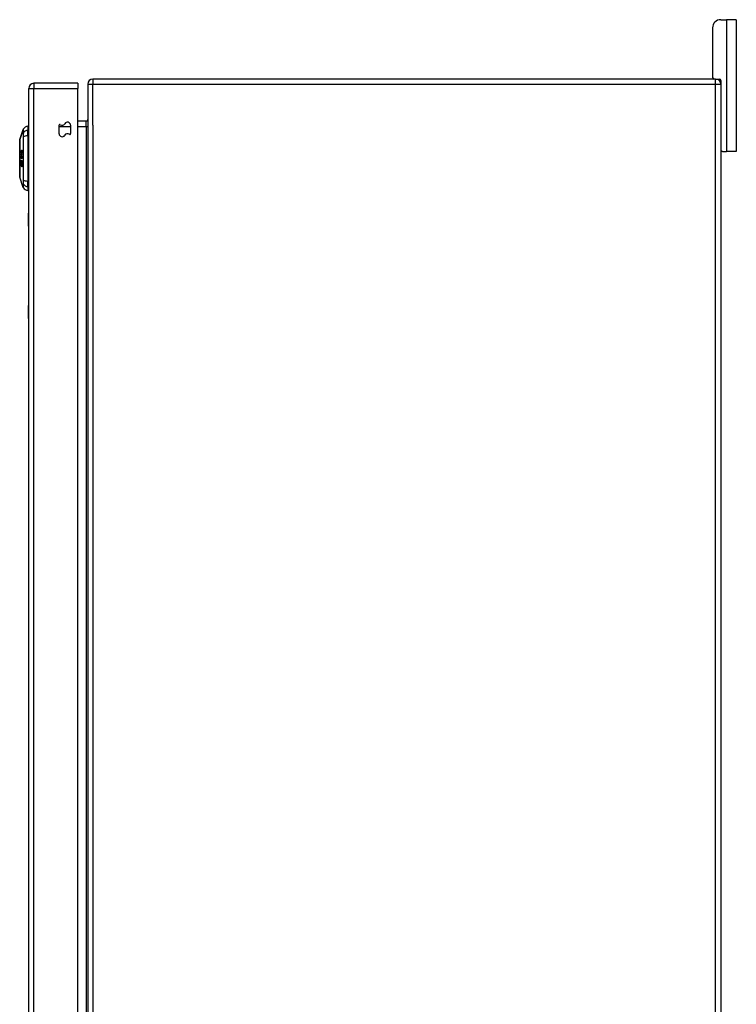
# Model space of a CAD drawing. Header units: inches. Extents: x 18 to 388, y 34 to 188.
# Tile 88 of 159: x 221 to 234, y 113 to 132. Entities that reach past the tile are written whole.
import ezdxf

# ---------------------------------------------------------------- set-up
doc = ezdxf.new("R2010")
doc.units = ezdxf.units.IN
doc.header["$MEASUREMENT"] = 0
doc.layers.add('Visible Edges(ANSI)', color=7, linetype='Continuous', lineweight=25)
doc.layers.add('Visible Tangent Edges(ANSI)', color=7, linetype='Continuous', lineweight=25)

msp = doc.modelspace()

# ---------------------------------------------------------------- linework, layer by layer
at = {"layer": 'Visible Edges(ANSI)'}
for p, q in [((234.179, 132.052), (234.285, 132.052)), ((234.473, 132.052), (234.285, 132.052)), ((234.473, 132.052), (234.473, 129.552)), ((234.023, 131.896), (234.023, 130.958)), ((221.995, 130.846), (221.16, 130.846)), ((221.995, 130.846), (221.995, 130.747)), ((222.18, 130.828), (222.18, 94.026)), ((234.081, 130.927), (222.279, 130.927)), ((234.081, 130.927), (234.149, 130.927)), ((234.18, 130.896), (234.18, 130.828)), ((234.18, 130.828), (234.18, 94.026)), ((221.061, 94.027), (221.061, 130.747)), ((221.995, 94.144), (221.995, 130.747)), ((222.149, 130.128), (221.995, 130.128)), ((220.89, 129.779), (220.958, 129.973)), ((221.045, 130.032), (221.045, 129.96)), ((221.045, 129.851), (221.045, 129.96)), ((221.636, 129.891), (221.636, 130.05)), ((221.854, 130.051), (221.854, 129.892)), ((221.045, 129.851), (221.045, 128.993)), ((220.92, 129.532), (220.932, 129.532)), ((220.925, 129.534), (220.933, 129.534)), ((220.928, 129.538), (220.935, 129.538)), ((220.931, 129.569), (220.937, 129.569)), ((234.211, 129.552), (234.18, 129.552)), ((234.211, 129.552), (234.285, 129.552)), ((234.473, 129.552), (234.285, 129.552)), ((220.913, 129.501), (220.933, 129.501)), ((220.913, 129.495), (220.92, 129.495)), ((220.923, 129.478), (220.92, 129.477)), ((220.921, 129.454), (220.926, 129.454)), ((220.921, 129.378), (220.922, 129.378)), ((220.921, 129.343), (220.926, 129.343)), ((220.928, 129.437), (220.925, 129.438)), ((220.925, 129.438), (220.928, 129.438)), ((220.926, 129.454), (220.929, 129.454)), ((220.931, 129.335), (220.938, 129.335)), ((220.931, 129.326), (220.933, 129.326)), ((220.933, 129.459), (220.939, 129.459)), ((220.933, 129.429), (220.939, 129.429)), ((220.933, 129.375), (220.938, 129.375)), ((220.919, 129.316), (220.92, 129.316)), ((220.919, 129.282), (220.925, 129.282)), ((220.929, 129.262), (220.933, 129.262)), ((220.93, 129.271), (220.936, 129.271)), ((220.931, 129.31), (220.936, 129.31)), ((220.958, 128.872), (220.89, 129.065)), ((221.045, 128.885), (221.045, 128.993)), ((221.045, 128.885), (221.045, 128.812)), ((221.055, 128.137), (221.055, 128.387)), ((221.061, 128.387), (221.055, 128.387)), ((221.055, 128.137), (221.055, 126.637)), ((221.055, 126.387), (221.055, 126.637)), ((221.055, 126.387), (221.061, 126.387))]:
    msp.add_line(p, q, dxfattribs=at)
at = {"layer": 'Visible Edges(ANSI)', "flags": 128}
for points in [[(220.89, 129.777), (220.89, 129.777), (220.89, 129.776), (220.89, 129.774), (220.89, 129.771), (220.89, 129.767), (220.89, 129.762), (220.89, 129.757), (220.89, 129.75), (220.89, 129.743), (220.89, 129.735), (220.89, 129.727), (220.89, 129.718), (220.89, 129.707), (220.89, 129.697), (220.89, 129.685), (220.89, 129.673), (220.89, 129.661), (220.89, 129.648), (220.89, 129.634), (220.89, 129.62), (220.89, 129.605), (220.89, 129.59), (220.89, 129.574), (220.89, 129.558), (220.89, 129.542), (220.89, 129.525), (220.89, 129.508), (220.89, 129.491), (220.89, 129.474), (220.89, 129.457), (220.89, 129.439), (220.89, 129.422), (220.89, 129.404), (220.89, 129.387), (220.89, 129.37), (220.89, 129.353), (220.89, 129.336), (220.89, 129.319), (220.89, 129.302), (220.89, 129.286), (220.89, 129.27), (220.89, 129.254), (220.89, 129.239), (220.89, 129.224), (220.89, 129.21), (220.89, 129.196), (220.89, 129.183), (220.89, 129.171), (220.89, 129.159), (220.89, 129.147), (220.89, 129.137), (220.89, 129.127), (220.89, 129.117), (220.89, 129.109), (220.89, 129.101), (220.89, 129.094), (220.89, 129.088), (220.89, 129.082), (220.89, 129.078), (220.89, 129.074), (220.89, 129.071), (220.89, 129.069), (220.89, 129.067), (220.89, 129.067)], [(220.913, 129.541), (220.913, 129.542), (220.913, 129.544), (220.913, 129.545), (220.913, 129.546), (220.913, 129.548), (220.913, 129.549), (220.913, 129.55), (220.913, 129.552), (220.913, 129.553), (220.913, 129.554), (220.914, 129.555), (220.914, 129.556), (220.914, 129.558), (220.914, 129.559), (220.915, 129.56), (220.915, 129.561), (220.915, 129.562), (220.916, 129.563), (220.916, 129.563), (220.917, 129.564), (220.917, 129.565), (220.917, 129.565), (220.918, 129.566), (220.918, 129.567)], [(220.916, 129.525), (220.916, 129.525), (220.915, 129.526), (220.915, 129.526), (220.915, 129.527), (220.915, 129.527), (220.915, 129.528), (220.914, 129.528), (220.914, 129.529), (220.914, 129.529), (220.914, 129.53), (220.914, 129.531), (220.913, 129.531), (220.913, 129.532), (220.913, 129.533), (220.913, 129.533), (220.913, 129.534), (220.913, 129.535), (220.913, 129.536), (220.913, 129.537), (220.913, 129.537), (220.913, 129.538), (220.913, 129.539), (220.913, 129.54), (220.913, 129.541)], [(220.913, 129.501), (220.914, 129.501), (220.916, 129.502), (220.917, 129.502), (220.918, 129.503), (220.919, 129.503), (220.92, 129.504), (220.921, 129.504), (220.922, 129.505), (220.923, 129.505), (220.924, 129.506), (220.925, 129.506), (220.926, 129.507), (220.927, 129.507), (220.928, 129.508), (220.93, 129.508), (220.931, 129.509), (220.932, 129.509), (220.933, 129.51), (220.934, 129.51), (220.935, 129.511), (220.936, 129.511), (220.937, 129.512), (220.938, 129.512), (220.939, 129.513)], [(220.916, 129.552), (220.916, 129.552), (220.916, 129.552), (220.916, 129.551), (220.916, 129.551), (220.916, 129.551), (220.916, 129.55), (220.916, 129.55), (220.915, 129.549), (220.915, 129.549), (220.915, 129.548), (220.915, 129.548), (220.915, 129.548), (220.915, 129.547), (220.915, 129.547), (220.915, 129.546), (220.915, 129.546), (220.915, 129.545), (220.915, 129.545), (220.915, 129.545), (220.915, 129.544), (220.915, 129.544), (220.915, 129.543), (220.915, 129.543), (220.915, 129.542)], [(220.915, 129.542), (220.915, 129.542), (220.915, 129.542), (220.915, 129.541), (220.915, 129.541), (220.915, 129.541), (220.915, 129.54), (220.915, 129.54), (220.915, 129.54), (220.915, 129.54), (220.915, 129.539), (220.915, 129.539), (220.915, 129.539), (220.915, 129.538), (220.915, 129.538), (220.915, 129.538), (220.916, 129.538), (220.916, 129.537), (220.916, 129.537), (220.916, 129.537), (220.916, 129.537), (220.916, 129.536), (220.916, 129.536), (220.916, 129.536), (220.916, 129.536)], [(220.919, 129.558), (220.919, 129.558), (220.918, 129.558), (220.918, 129.557), (220.918, 129.557), (220.918, 129.557), (220.918, 129.557), (220.918, 129.557), (220.918, 129.556), (220.918, 129.556), (220.917, 129.556), (220.917, 129.556), (220.917, 129.556), (220.917, 129.555), (220.917, 129.555), (220.917, 129.555), (220.917, 129.555), (220.917, 129.554), (220.917, 129.554), (220.917, 129.554), (220.916, 129.554), (220.916, 129.553), (220.916, 129.553), (220.916, 129.553), (220.916, 129.552)], [(220.916, 129.536), (220.917, 129.534), (220.917, 129.533), (220.918, 129.533), (220.919, 129.532), (220.919, 129.532), (220.92, 129.532), (220.92, 129.532), (220.921, 129.532), (220.921, 129.532), (220.921, 129.532), (220.922, 129.532), (220.922, 129.532), (220.922, 129.532), (220.922, 129.532), (220.923, 129.532), (220.923, 129.532), (220.923, 129.533), (220.924, 129.533), (220.924, 129.533), (220.924, 129.533), (220.924, 129.533), (220.925, 129.533), (220.925, 129.534), (220.925, 129.534)], [(220.927, 129.526), (220.926, 129.526), (220.926, 129.525), (220.925, 129.525), (220.925, 129.525), (220.924, 129.524), (220.924, 129.524), (220.923, 129.524), (220.923, 129.524), (220.922, 129.523), (220.922, 129.523), (220.921, 129.523), (220.921, 129.523), (220.921, 129.523), (220.92, 129.523), (220.92, 129.523), (220.919, 129.523), (220.919, 129.523), (220.918, 129.523), (220.918, 129.523), (220.917, 129.524), (220.917, 129.524), (220.917, 129.524), (220.916, 129.525), (220.916, 129.525)], [(220.918, 129.567), (220.918, 129.566), (220.918, 129.566), (220.918, 129.565), (220.918, 129.565), (220.918, 129.565), (220.918, 129.564), (220.918, 129.564), (220.918, 129.564), (220.918, 129.563), (220.918, 129.563), (220.918, 129.563), (220.918, 129.562), (220.918, 129.562), (220.918, 129.562), (220.918, 129.561), (220.918, 129.561), (220.918, 129.56), (220.919, 129.56), (220.919, 129.56), (220.919, 129.559), (220.919, 129.559), (220.919, 129.559), (220.919, 129.558), (220.919, 129.558)], [(220.921, 129.549), (220.921, 129.551), (220.921, 129.553), (220.921, 129.555), (220.922, 129.557), (220.922, 129.559), (220.922, 129.561), (220.922, 129.563), (220.923, 129.565), (220.923, 129.566), (220.923, 129.567), (220.924, 129.568), (220.924, 129.569), (220.924, 129.57), (220.925, 129.571), (220.925, 129.572), (220.925, 129.572), (220.926, 129.573), (220.926, 129.574), (220.927, 129.574), (220.927, 129.575), (220.927, 129.575), (220.928, 129.576), (220.928, 129.576), (220.929, 129.577)], [(220.925, 129.534), (220.925, 129.534), (220.925, 129.534), (220.925, 129.535), (220.924, 129.535), (220.924, 129.535), (220.924, 129.535), (220.924, 129.536), (220.924, 129.536), (220.924, 129.536), (220.923, 129.537), (220.923, 129.537), (220.923, 129.538), (220.923, 129.538), (220.923, 129.539), (220.922, 129.54), (220.922, 129.541), (220.922, 129.542), (220.922, 129.542), (220.922, 129.543), (220.922, 129.544), (220.921, 129.545), (220.921, 129.547), (220.921, 129.548), (220.921, 129.549)], [(220.929, 129.568), (220.929, 129.567), (220.928, 129.567), (220.928, 129.566), (220.927, 129.566), (220.927, 129.565), (220.927, 129.564), (220.926, 129.564), (220.926, 129.563), (220.926, 129.562), (220.925, 129.561), (220.925, 129.56), (220.925, 129.559), (220.925, 129.558), (220.925, 129.557), (220.924, 129.557), (220.924, 129.556), (220.924, 129.555), (220.924, 129.554), (220.924, 129.553), (220.924, 129.552), (220.924, 129.552), (220.924, 129.551), (220.924, 129.55), (220.924, 129.549)], [(220.924, 129.549), (220.924, 129.548), (220.924, 129.546), (220.924, 129.545), (220.925, 129.544), (220.925, 129.543), (220.925, 129.542), (220.925, 129.541), (220.926, 129.541), (220.926, 129.54), (220.926, 129.54), (220.926, 129.539), (220.927, 129.539), (220.927, 129.539), (220.927, 129.539), (220.927, 129.539), (220.928, 129.538), (220.928, 129.538), (220.928, 129.538), (220.929, 129.538), (220.929, 129.539), (220.929, 129.539), (220.929, 129.539), (220.93, 129.539), (220.93, 129.539)], [(220.938, 129.561), (220.938, 129.555), (220.937, 129.548), (220.936, 129.542), (220.935, 129.539), (220.935, 129.538), (220.934, 129.537), (220.934, 129.536), (220.934, 129.535), (220.933, 129.534), (220.933, 129.533), (220.933, 129.533), (220.932, 129.532), (220.932, 129.531), (220.931, 129.531), (220.931, 129.53), (220.93, 129.53), (220.93, 129.529), (220.929, 129.529), (220.929, 129.528), (220.929, 129.528), (220.928, 129.527), (220.928, 129.527), (220.927, 129.526), (220.927, 129.526)], [(220.929, 129.577), (220.929, 129.577), (220.93, 129.577), (220.93, 129.578), (220.931, 129.578), (220.931, 129.578), (220.932, 129.578), (220.932, 129.578), (220.933, 129.578), (220.933, 129.577), (220.934, 129.577), (220.934, 129.576), (220.935, 129.576), (220.935, 129.575), (220.935, 129.574), (220.936, 129.574), (220.936, 129.573), (220.936, 129.571), (220.937, 129.57), (220.937, 129.569), (220.937, 129.567), (220.937, 129.566), (220.938, 129.564), (220.938, 129.563), (220.938, 129.561)], [(220.935, 129.559), (220.935, 129.56), (220.935, 129.56), (220.935, 129.561), (220.935, 129.562), (220.935, 129.562), (220.935, 129.563), (220.935, 129.564), (220.935, 129.564), (220.934, 129.565), (220.934, 129.565), (220.934, 129.566), (220.934, 129.566), (220.934, 129.567), (220.934, 129.567), (220.933, 129.567), (220.933, 129.568), (220.933, 129.568), (220.932, 129.568), (220.932, 129.569), (220.931, 129.569), (220.931, 129.569), (220.93, 129.568), (220.93, 129.568), (220.929, 129.568)], [(220.93, 129.539), (220.93, 129.54), (220.931, 129.54), (220.931, 129.54), (220.931, 129.541), (220.931, 129.541), (220.932, 129.541), (220.932, 129.542), (220.932, 129.542), (220.933, 129.543), (220.933, 129.543), (220.933, 129.544), (220.933, 129.545), (220.934, 129.545), (220.934, 129.546), (220.934, 129.547), (220.934, 129.548), (220.934, 129.549), (220.935, 129.55), (220.935, 129.551), (220.935, 129.552), (220.935, 129.553), (220.935, 129.555), (220.935, 129.557), (220.935, 129.559)], [(220.939, 129.513), (220.939, 129.513), (220.939, 129.512), (220.939, 129.512), (220.939, 129.511), (220.939, 129.511), (220.939, 129.511), (220.939, 129.51), (220.939, 129.51), (220.939, 129.51), (220.939, 129.509), (220.939, 129.509), (220.939, 129.508), (220.939, 129.508), (220.939, 129.508), (220.939, 129.507), (220.939, 129.507), (220.939, 129.507), (220.939, 129.506), (220.939, 129.506), (220.939, 129.505), (220.939, 129.505), (220.939, 129.505), (220.939, 129.504), (220.939, 129.504)], [(220.912, 129.304), (220.912, 129.306), (220.912, 129.308), (220.912, 129.309), (220.913, 129.311), (220.913, 129.312), (220.913, 129.314), (220.913, 129.315), (220.913, 129.316), (220.913, 129.318), (220.914, 129.319), (220.914, 129.32), (220.915, 129.322), (220.915, 129.323), (220.916, 129.324), (220.916, 129.325), (220.917, 129.325), (220.917, 129.326), (220.918, 129.326), (220.918, 129.326), (220.919, 129.326), (220.919, 129.326), (220.92, 129.326), (220.92, 129.326), (220.921, 129.325)], [(220.913, 129.495), (220.913, 129.495), (220.913, 129.495), (220.913, 129.496), (220.913, 129.496), (220.913, 129.496), (220.913, 129.496), (220.913, 129.497), (220.913, 129.497), (220.913, 129.497), (220.913, 129.497), (220.913, 129.498), (220.913, 129.498), (220.913, 129.498), (220.913, 129.498), (220.913, 129.499), (220.913, 129.499), (220.913, 129.499), (220.913, 129.499), (220.913, 129.5), (220.913, 129.5), (220.913, 129.5), (220.913, 129.5), (220.913, 129.501), (220.913, 129.501)], [(220.92, 129.477), (220.92, 129.478), (220.92, 129.479), (220.919, 129.481), (220.919, 129.482), (220.919, 129.483), (220.919, 129.484), (220.918, 129.485), (220.918, 129.486), (220.918, 129.487), (220.917, 129.488), (220.917, 129.489), (220.917, 129.489), (220.917, 129.49), (220.916, 129.49), (220.916, 129.491), (220.916, 129.492), (220.915, 129.492), (220.915, 129.493), (220.915, 129.493), (220.915, 129.493), (220.914, 129.494), (220.914, 129.494), (220.914, 129.495), (220.913, 129.495)], [(220.913, 129.362), (220.913, 129.364), (220.913, 129.365), (220.913, 129.367), (220.914, 129.368), (220.914, 129.37), (220.914, 129.371), (220.914, 129.373), (220.914, 129.374), (220.914, 129.375), (220.915, 129.377), (220.915, 129.378), (220.915, 129.38), (220.916, 129.381), (220.916, 129.383), (220.917, 129.384), (220.917, 129.385), (220.918, 129.386), (220.918, 129.386), (220.919, 129.387), (220.92, 129.387), (220.92, 129.387), (220.921, 129.387), (220.921, 129.387), (220.922, 129.387)], [(220.92, 129.333), (220.919, 129.334), (220.919, 129.334), (220.918, 129.335), (220.917, 129.336), (220.917, 129.338), (220.916, 129.339), (220.916, 129.34), (220.915, 129.341), (220.915, 129.342), (220.915, 129.343), (220.915, 129.344), (220.915, 129.345), (220.914, 129.345), (220.914, 129.346), (220.914, 129.347), (220.914, 129.348), (220.914, 129.35), (220.914, 129.351), (220.914, 129.352), (220.913, 129.354), (220.913, 129.356), (220.913, 129.358), (220.913, 129.36), (220.913, 129.362)], [(220.914, 129.441), (220.914, 129.442), (220.914, 129.444), (220.914, 129.446), (220.914, 129.447), (220.914, 129.449), (220.915, 129.45), (220.915, 129.452), (220.915, 129.453), (220.915, 129.455), (220.916, 129.456), (220.916, 129.457), (220.917, 129.458), (220.917, 129.459), (220.917, 129.46), (220.918, 129.461), (220.918, 129.461), (220.918, 129.462), (220.919, 129.462), (220.919, 129.463), (220.919, 129.463), (220.92, 129.463), (220.92, 129.463), (220.92, 129.463), (220.921, 129.464)], [(220.921, 129.419), (220.92, 129.419), (220.92, 129.42), (220.919, 129.42), (220.919, 129.421), (220.918, 129.421), (220.918, 129.422), (220.917, 129.423), (220.917, 129.424), (220.916, 129.425), (220.916, 129.426), (220.916, 129.427), (220.915, 129.428), (220.915, 129.429), (220.915, 129.43), (220.915, 129.431), (220.915, 129.432), (220.915, 129.433), (220.914, 129.434), (220.914, 129.435), (220.914, 129.436), (220.914, 129.437), (220.914, 129.438), (220.914, 129.44), (220.914, 129.441)], [(220.922, 129.378), (220.921, 129.378), (220.921, 129.377), (220.92, 129.377), (220.919, 129.377), (220.919, 129.376), (220.918, 129.375), (220.918, 129.374), (220.918, 129.374), (220.917, 129.373), (220.917, 129.372), (220.917, 129.372), (220.917, 129.371), (220.917, 129.37), (220.917, 129.369), (220.917, 129.369), (220.917, 129.368), (220.917, 129.367), (220.917, 129.366), (220.916, 129.365), (220.916, 129.365), (220.916, 129.364), (220.916, 129.363), (220.916, 129.362), (220.916, 129.361)], [(220.916, 129.361), (220.916, 129.361), (220.916, 129.36), (220.916, 129.359), (220.916, 129.359), (220.916, 129.358), (220.916, 129.358), (220.916, 129.357), (220.916, 129.356), (220.916, 129.356), (220.916, 129.355), (220.916, 129.354), (220.917, 129.354), (220.917, 129.353), (220.917, 129.352), (220.917, 129.352), (220.917, 129.351), (220.917, 129.35), (220.917, 129.35), (220.917, 129.349), (220.917, 129.348), (220.918, 129.346), (220.919, 129.344), (220.919, 129.343), (220.92, 129.343)], [(220.921, 129.454), (220.92, 129.454), (220.92, 129.454), (220.92, 129.454), (220.92, 129.454), (220.919, 129.453), (220.919, 129.453), (220.919, 129.453), (220.919, 129.452), (220.918, 129.452), (220.918, 129.451), (220.918, 129.451), (220.918, 129.45), (220.918, 129.45), (220.917, 129.449), (220.917, 129.448), (220.917, 129.448), (220.917, 129.447), (220.917, 129.446), (220.917, 129.445), (220.917, 129.444), (220.917, 129.444), (220.917, 129.443), (220.917, 129.442), (220.917, 129.441)], [(220.917, 129.441), (220.917, 129.44), (220.917, 129.439), (220.917, 129.437), (220.917, 129.436), (220.917, 129.435), (220.917, 129.434), (220.918, 129.433), (220.918, 129.433), (220.918, 129.432), (220.918, 129.432), (220.918, 129.431), (220.919, 129.431), (220.919, 129.43), (220.919, 129.43), (220.919, 129.43), (220.92, 129.43), (220.92, 129.429), (220.92, 129.429), (220.92, 129.429), (220.921, 129.429), (220.921, 129.429), (220.921, 129.428), (220.921, 129.428), (220.922, 129.428)], [(220.939, 129.504), (220.939, 129.504), (220.938, 129.503), (220.937, 129.503), (220.936, 129.502), (220.935, 129.502), (220.934, 129.502), (220.934, 129.501), (220.933, 129.501), (220.932, 129.5), (220.931, 129.5), (220.93, 129.5), (220.929, 129.499), (220.928, 129.499), (220.928, 129.498), (220.927, 129.498), (220.926, 129.498), (220.925, 129.497), (220.924, 129.497), (220.923, 129.496), (220.923, 129.496), (220.922, 129.496), (220.921, 129.495), (220.92, 129.495), (220.919, 129.494)], [(220.919, 129.494), (220.919, 129.494), (220.92, 129.494), (220.92, 129.493), (220.92, 129.493), (220.92, 129.492), (220.92, 129.492), (220.92, 129.491), (220.92, 129.491), (220.921, 129.49), (220.921, 129.49), (220.921, 129.489), (220.921, 129.489), (220.921, 129.488), (220.921, 129.488), (220.921, 129.487), (220.922, 129.487), (220.922, 129.486), (220.922, 129.485), (220.922, 129.484), (220.923, 129.483), (220.923, 129.482), (220.923, 129.48), (220.923, 129.479), (220.923, 129.478)], [(220.92, 129.343), (220.92, 129.343), (220.92, 129.343), (220.92, 129.343), (220.92, 129.343), (220.921, 129.343), (220.921, 129.343), (220.921, 129.343), (220.921, 129.343), (220.921, 129.343), (220.921, 129.343), (220.921, 129.343), (220.921, 129.343), (220.921, 129.343), (220.921, 129.343), (220.922, 129.343), (220.922, 129.343), (220.922, 129.343), (220.922, 129.344), (220.922, 129.344), (220.922, 129.344), (220.922, 129.344), (220.922, 129.344), (220.922, 129.344), (220.922, 129.345)], [(220.926, 129.341), (220.926, 129.34), (220.925, 129.339), (220.925, 129.339), (220.925, 129.338), (220.925, 129.337), (220.924, 129.336), (220.924, 129.336), (220.924, 129.335), (220.924, 129.335), (220.923, 129.334), (220.923, 129.334), (220.923, 129.334), (220.923, 129.333), (220.922, 129.333), (220.922, 129.333), (220.922, 129.333), (220.922, 129.333), (220.922, 129.333), (220.921, 129.333), (220.921, 129.333), (220.921, 129.333), (220.921, 129.333), (220.92, 129.333), (220.92, 129.333)], [(220.921, 129.325), (220.921, 129.325), (220.921, 129.325), (220.921, 129.324), (220.921, 129.324), (220.921, 129.323), (220.921, 129.323), (220.921, 129.323), (220.921, 129.322), (220.921, 129.322), (220.921, 129.322), (220.921, 129.321), (220.921, 129.321), (220.921, 129.32), (220.921, 129.32), (220.921, 129.32), (220.92, 129.319), (220.92, 129.319), (220.92, 129.318), (220.92, 129.318), (220.92, 129.318), (220.92, 129.317), (220.92, 129.317), (220.92, 129.316), (220.92, 129.316)], [(220.921, 129.464), (220.921, 129.464), (220.921, 129.464), (220.922, 129.463), (220.922, 129.463), (220.922, 129.463), (220.922, 129.463), (220.922, 129.463), (220.923, 129.463), (220.923, 129.463), (220.923, 129.462), (220.923, 129.462), (220.924, 129.462), (220.924, 129.461), (220.924, 129.461), (220.924, 129.461), (220.925, 129.46), (220.925, 129.459), (220.925, 129.459), (220.925, 129.458), (220.925, 129.457), (220.926, 129.456), (220.926, 129.456), (220.926, 129.455), (220.926, 129.454)], [(220.925, 129.439), (220.925, 129.443), (220.925, 129.446), (220.924, 129.449), (220.924, 129.451), (220.923, 129.452), (220.923, 129.452), (220.923, 129.452), (220.923, 129.452), (220.923, 129.453), (220.923, 129.453), (220.923, 129.453), (220.923, 129.453), (220.922, 129.453), (220.922, 129.454), (220.922, 129.454), (220.922, 129.454), (220.922, 129.454), (220.922, 129.454), (220.922, 129.454), (220.921, 129.454), (220.921, 129.454), (220.921, 129.454), (220.921, 129.454), (220.921, 129.454)], [(220.922, 129.428), (220.922, 129.428), (220.922, 129.428), (220.921, 129.427), (220.921, 129.427), (220.921, 129.426), (220.921, 129.426), (220.921, 129.426), (220.921, 129.425), (220.921, 129.425), (220.921, 129.424), (220.921, 129.424), (220.921, 129.424), (220.921, 129.423), (220.921, 129.423), (220.921, 129.423), (220.921, 129.422), (220.921, 129.422), (220.921, 129.421), (220.921, 129.421), (220.921, 129.421), (220.921, 129.42), (220.921, 129.42), (220.921, 129.419), (220.921, 129.419)], [(220.922, 129.387), (220.922, 129.387), (220.922, 129.386), (220.922, 129.386), (220.922, 129.385), (220.922, 129.385), (220.922, 129.385), (220.922, 129.384), (220.922, 129.384), (220.922, 129.383), (220.922, 129.383), (220.922, 129.383), (220.922, 129.382), (220.922, 129.382), (220.922, 129.382), (220.922, 129.381), (220.922, 129.381), (220.922, 129.38), (220.922, 129.38), (220.922, 129.38), (220.922, 129.379), (220.922, 129.379), (220.922, 129.378), (220.922, 129.378), (220.922, 129.378)], [(220.922, 129.345), (220.923, 129.345), (220.923, 129.346), (220.923, 129.347), (220.923, 129.348), (220.923, 129.35), (220.923, 129.351), (220.924, 129.352), (220.924, 129.353), (220.924, 129.355), (220.924, 129.356), (220.924, 129.357), (220.924, 129.358), (220.924, 129.359), (220.925, 129.361), (220.925, 129.362), (220.925, 129.363), (220.925, 129.365), (220.925, 129.366), (220.925, 129.367), (220.926, 129.369), (220.926, 129.371), (220.926, 129.372), (220.926, 129.373), (220.926, 129.375)], [(220.925, 129.438), (220.925, 129.438), (220.925, 129.438), (220.925, 129.438), (220.925, 129.438), (220.925, 129.438), (220.925, 129.438), (220.925, 129.438), (220.925, 129.438), (220.925, 129.438), (220.925, 129.438), (220.925, 129.439), (220.925, 129.439), (220.925, 129.439), (220.925, 129.439), (220.925, 129.439), (220.925, 129.439), (220.925, 129.439), (220.925, 129.439), (220.925, 129.439), (220.925, 129.439), (220.925, 129.439), (220.925, 129.439), (220.925, 129.439), (220.925, 129.439)], [(220.926, 129.454), (220.926, 129.455), (220.926, 129.455), (220.926, 129.456), (220.926, 129.457), (220.927, 129.458), (220.927, 129.458), (220.927, 129.459), (220.927, 129.46), (220.927, 129.461), (220.927, 129.461), (220.927, 129.462), (220.928, 129.462), (220.928, 129.463), (220.928, 129.464), (220.928, 129.464), (220.929, 129.465), (220.929, 129.466), (220.929, 129.466), (220.93, 129.467), (220.93, 129.468), (220.931, 129.468), (220.931, 129.468), (220.932, 129.469), (220.933, 129.469)], [(220.926, 129.375), (220.927, 129.376), (220.927, 129.377), (220.927, 129.378), (220.927, 129.379), (220.928, 129.38), (220.928, 129.381), (220.928, 129.381), (220.929, 129.382), (220.929, 129.383), (220.929, 129.383), (220.93, 129.384), (220.93, 129.384), (220.93, 129.384), (220.931, 129.384), (220.931, 129.385), (220.931, 129.385), (220.931, 129.385), (220.932, 129.385), (220.932, 129.385), (220.932, 129.385), (220.932, 129.385), (220.933, 129.385), (220.933, 129.385), (220.933, 129.385)], [(220.929, 129.368), (220.929, 129.367), (220.929, 129.366), (220.929, 129.366), (220.929, 129.365), (220.929, 129.364), (220.929, 129.363), (220.928, 129.361), (220.928, 129.36), (220.928, 129.359), (220.928, 129.358), (220.928, 129.356), (220.928, 129.355), (220.928, 129.354), (220.927, 129.353), (220.927, 129.351), (220.927, 129.35), (220.927, 129.349), (220.927, 129.348), (220.927, 129.347), (220.927, 129.345), (220.926, 129.344), (220.926, 129.343), (220.926, 129.342), (220.926, 129.341)], [(220.933, 129.459), (220.932, 129.459), (220.932, 129.459), (220.932, 129.459), (220.931, 129.459), (220.931, 129.458), (220.931, 129.458), (220.931, 129.458), (220.93, 129.457), (220.93, 129.457), (220.93, 129.456), (220.93, 129.456), (220.929, 129.455), (220.929, 129.455), (220.929, 129.454), (220.929, 129.453), (220.928, 129.453), (220.928, 129.452), (220.928, 129.451), (220.928, 129.449), (220.928, 129.448), (220.928, 129.447), (220.928, 129.446), (220.928, 129.445), (220.928, 129.444)], [(220.928, 129.444), (220.928, 129.443), (220.928, 129.443), (220.928, 129.443), (220.928, 129.443), (220.928, 129.442), (220.928, 129.442), (220.928, 129.442), (220.928, 129.441), (220.928, 129.441), (220.928, 129.441), (220.928, 129.441), (220.928, 129.44), (220.928, 129.44), (220.928, 129.44), (220.928, 129.44), (220.928, 129.439), (220.928, 129.439), (220.928, 129.439), (220.928, 129.439), (220.928, 129.438), (220.928, 129.438), (220.928, 129.438), (220.928, 129.437), (220.928, 129.437)], [(220.933, 129.375), (220.933, 129.375), (220.933, 129.375), (220.932, 129.375), (220.932, 129.375), (220.932, 129.375), (220.932, 129.375), (220.931, 129.375), (220.931, 129.374), (220.931, 129.374), (220.931, 129.374), (220.931, 129.374), (220.931, 129.373), (220.93, 129.373), (220.93, 129.372), (220.93, 129.372), (220.93, 129.372), (220.93, 129.371), (220.93, 129.371), (220.93, 129.37), (220.93, 129.37), (220.929, 129.369), (220.929, 129.369), (220.929, 129.368), (220.929, 129.368)], [(220.931, 129.335), (220.931, 129.335), (220.932, 129.335), (220.932, 129.336), (220.932, 129.336), (220.933, 129.336), (220.933, 129.336), (220.934, 129.337), (220.934, 129.337), (220.934, 129.338), (220.935, 129.339), (220.935, 129.34), (220.935, 129.341), (220.936, 129.342), (220.936, 129.343), (220.936, 129.344), (220.936, 129.345), (220.936, 129.346), (220.937, 129.347), (220.937, 129.349), (220.937, 129.35), (220.937, 129.351), (220.937, 129.352), (220.937, 129.354), (220.937, 129.355)], [(220.94, 129.354), (220.94, 129.35), (220.94, 129.346), (220.939, 129.342), (220.939, 129.34), (220.939, 129.338), (220.938, 129.336), (220.938, 129.334), (220.938, 129.333), (220.937, 129.332), (220.937, 129.331), (220.936, 129.329), (220.936, 129.329), (220.935, 129.328), (220.935, 129.327), (220.935, 129.327), (220.934, 129.327), (220.934, 129.326), (220.933, 129.326), (220.933, 129.326), (220.933, 129.326), (220.932, 129.326), (220.932, 129.326), (220.931, 129.326), (220.931, 129.326)], [(220.931, 129.326), (220.931, 129.326), (220.931, 129.327), (220.931, 129.327), (220.931, 129.328), (220.931, 129.328), (220.931, 129.328), (220.931, 129.329), (220.931, 129.329), (220.931, 129.329), (220.931, 129.33), (220.931, 129.33), (220.931, 129.331), (220.931, 129.331), (220.931, 129.331), (220.931, 129.332), (220.931, 129.332), (220.931, 129.333), (220.931, 129.333), (220.931, 129.333), (220.931, 129.334), (220.931, 129.334), (220.931, 129.335), (220.931, 129.335), (220.931, 129.335)], [(220.933, 129.469), (220.933, 129.469), (220.934, 129.469), (220.935, 129.468), (220.935, 129.468), (220.936, 129.467), (220.937, 129.466), (220.937, 129.465), (220.938, 129.464), (220.938, 129.463), (220.939, 129.461), (220.939, 129.46), (220.939, 129.459), (220.939, 129.458), (220.94, 129.457), (220.94, 129.456), (220.94, 129.455), (220.94, 129.454), (220.94, 129.452), (220.941, 129.451), (220.941, 129.45), (220.941, 129.449), (220.941, 129.447), (220.941, 129.446), (220.941, 129.445)], [(220.938, 129.444), (220.938, 129.445), (220.938, 129.447), (220.938, 129.448), (220.938, 129.449), (220.938, 129.45), (220.938, 129.451), (220.937, 129.452), (220.937, 129.453), (220.937, 129.454), (220.937, 129.455), (220.936, 129.455), (220.936, 129.456), (220.936, 129.456), (220.936, 129.457), (220.935, 129.457), (220.935, 129.458), (220.935, 129.458), (220.934, 129.458), (220.934, 129.459), (220.934, 129.459), (220.934, 129.459), (220.933, 129.459), (220.933, 129.459), (220.933, 129.459)], [(220.933, 129.429), (220.934, 129.429), (220.934, 129.43), (220.934, 129.43), (220.935, 129.431), (220.935, 129.431), (220.936, 129.432), (220.936, 129.432), (220.936, 129.433), (220.937, 129.434), (220.937, 129.435), (220.937, 129.436), (220.937, 129.436), (220.938, 129.437), (220.938, 129.437), (220.938, 129.438), (220.938, 129.439), (220.938, 129.439), (220.938, 129.44), (220.938, 129.441), (220.938, 129.441), (220.938, 129.442), (220.938, 129.443), (220.938, 129.444), (220.938, 129.444)], [(220.934, 129.42), (220.934, 129.42), (220.934, 129.421), (220.934, 129.421), (220.934, 129.421), (220.934, 129.422), (220.934, 129.422), (220.934, 129.422), (220.934, 129.423), (220.933, 129.423), (220.933, 129.424), (220.933, 129.424), (220.933, 129.424), (220.933, 129.425), (220.933, 129.425), (220.933, 129.426), (220.933, 129.426), (220.933, 129.426), (220.933, 129.427), (220.933, 129.427), (220.933, 129.427), (220.933, 129.428), (220.933, 129.428), (220.933, 129.429), (220.933, 129.429)], [(220.933, 129.385), (220.934, 129.385), (220.934, 129.384), (220.934, 129.384), (220.935, 129.384), (220.935, 129.383), (220.935, 129.383), (220.936, 129.382), (220.936, 129.381), (220.937, 129.381), (220.937, 129.38), (220.937, 129.379), (220.938, 129.378), (220.938, 129.377), (220.938, 129.375), (220.939, 129.374), (220.939, 129.373), (220.939, 129.371), (220.939, 129.37), (220.94, 129.368), (220.94, 129.366), (220.94, 129.363), (220.94, 129.36), (220.94, 129.357), (220.94, 129.354)], [(220.937, 129.355), (220.937, 129.356), (220.937, 129.357), (220.937, 129.359), (220.937, 129.36), (220.937, 129.361), (220.937, 129.362), (220.937, 129.364), (220.937, 129.365), (220.937, 129.366), (220.936, 129.367), (220.936, 129.368), (220.936, 129.369), (220.936, 129.37), (220.936, 129.371), (220.935, 129.372), (220.935, 129.373), (220.935, 129.373), (220.935, 129.374), (220.934, 129.374), (220.934, 129.374), (220.934, 129.375), (220.934, 129.375), (220.933, 129.375), (220.933, 129.375)], [(220.941, 129.445), (220.941, 129.442), (220.941, 129.44), (220.941, 129.438), (220.94, 129.436), (220.94, 129.434), (220.94, 129.432), (220.94, 129.43), (220.939, 129.429), (220.939, 129.428), (220.939, 129.427), (220.938, 129.426), (220.938, 129.425), (220.938, 129.425), (220.937, 129.424), (220.937, 129.423), (220.937, 129.423), (220.936, 129.422), (220.936, 129.422), (220.936, 129.421), (220.935, 129.421), (220.935, 129.42), (220.934, 129.42), (220.934, 129.42), (220.934, 129.42)], [(220.918, 129.273), (220.918, 129.274), (220.918, 129.274), (220.917, 129.274), (220.917, 129.275), (220.917, 129.275), (220.917, 129.276), (220.916, 129.276), (220.916, 129.277), (220.916, 129.278), (220.915, 129.278), (220.915, 129.279), (220.915, 129.28), (220.914, 129.281), (220.914, 129.283), (220.914, 129.285), (220.913, 129.288), (220.913, 129.29), (220.913, 129.292), (220.912, 129.294), (220.912, 129.296), (220.912, 129.299), (220.912, 129.3), (220.912, 129.302), (220.912, 129.304)], [(220.92, 129.316), (220.92, 129.316), (220.92, 129.316), (220.919, 129.316), (220.919, 129.316), (220.918, 129.316), (220.918, 129.316), (220.918, 129.316), (220.917, 129.315), (220.917, 129.315), (220.917, 129.314), (220.916, 129.313), (220.916, 129.312), (220.916, 129.312), (220.916, 129.311), (220.916, 129.31), (220.916, 129.309), (220.915, 129.309), (220.915, 129.308), (220.915, 129.307), (220.915, 129.306), (220.915, 129.305), (220.915, 129.304), (220.915, 129.303), (220.915, 129.302)], [(220.915, 129.302), (220.915, 129.302), (220.915, 129.301), (220.915, 129.3), (220.915, 129.3), (220.915, 129.299), (220.915, 129.298), (220.915, 129.297), (220.915, 129.297), (220.915, 129.296), (220.915, 129.295), (220.915, 129.295), (220.915, 129.294), (220.915, 129.293), (220.915, 129.292), (220.915, 129.292), (220.916, 129.291), (220.916, 129.29), (220.916, 129.288), (220.916, 129.287), (220.917, 129.286), (220.917, 129.285), (220.917, 129.284), (220.918, 129.283), (220.918, 129.283)], [(220.918, 129.283), (220.918, 129.283), (220.919, 129.282), (220.919, 129.282), (220.919, 129.282), (220.919, 129.282), (220.919, 129.282), (220.919, 129.282), (220.919, 129.282), (220.919, 129.282), (220.919, 129.282), (220.919, 129.282), (220.92, 129.282), (220.92, 129.282), (220.92, 129.282), (220.92, 129.282), (220.92, 129.283), (220.92, 129.283), (220.92, 129.283), (220.92, 129.283), (220.92, 129.283), (220.92, 129.283), (220.92, 129.283), (220.921, 129.283), (220.921, 129.284)], [(220.924, 129.279), (220.924, 129.278), (220.924, 129.277), (220.923, 129.277), (220.923, 129.276), (220.923, 129.275), (220.922, 129.275), (220.922, 129.274), (220.922, 129.274), (220.922, 129.273), (220.921, 129.273), (220.921, 129.273), (220.921, 129.273), (220.921, 129.273), (220.92, 129.273), (220.92, 129.273), (220.92, 129.273), (220.92, 129.273), (220.92, 129.273), (220.919, 129.273), (220.919, 129.273), (220.919, 129.273), (220.919, 129.273), (220.919, 129.273), (220.918, 129.273)], [(220.921, 129.284), (220.921, 129.284), (220.921, 129.285), (220.921, 129.286), (220.921, 129.287), (220.922, 129.288), (220.922, 129.289), (220.922, 129.29), (220.922, 129.292), (220.922, 129.293), (220.922, 129.294), (220.923, 129.295), (220.923, 129.296), (220.923, 129.297), (220.923, 129.298), (220.923, 129.3), (220.923, 129.301), (220.923, 129.302), (220.924, 129.303), (220.924, 129.305), (220.924, 129.306), (220.924, 129.308), (220.925, 129.309), (220.925, 129.31), (220.925, 129.311)], [(220.928, 129.304), (220.927, 129.303), (220.927, 129.302), (220.927, 129.301), (220.927, 129.301), (220.927, 129.3), (220.927, 129.299), (220.927, 129.298), (220.927, 129.296), (220.926, 129.295), (220.926, 129.294), (220.926, 129.293), (220.926, 129.292), (220.926, 129.29), (220.926, 129.289), (220.925, 129.288), (220.925, 129.287), (220.925, 129.286), (220.925, 129.285), (220.925, 129.284), (220.925, 129.283), (220.924, 129.282), (220.924, 129.281), (220.924, 129.28), (220.924, 129.279)], [(220.925, 129.311), (220.925, 129.312), (220.925, 129.313), (220.926, 129.314), (220.926, 129.315), (220.926, 129.316), (220.927, 129.317), (220.927, 129.317), (220.927, 129.318), (220.928, 129.318), (220.928, 129.319), (220.928, 129.319), (220.929, 129.319), (220.929, 129.319), (220.929, 129.319), (220.929, 129.319), (220.93, 129.319), (220.93, 129.319), (220.93, 129.319), (220.93, 129.319), (220.931, 129.319), (220.931, 129.319), (220.931, 129.319), (220.931, 129.319), (220.932, 129.319)], [(220.932, 129.309), (220.931, 129.309), (220.931, 129.309), (220.931, 129.31), (220.931, 129.31), (220.93, 129.31), (220.93, 129.309), (220.93, 129.309), (220.93, 129.309), (220.929, 129.309), (220.929, 129.309), (220.929, 129.308), (220.929, 129.308), (220.929, 129.308), (220.929, 129.308), (220.929, 129.307), (220.928, 129.307), (220.928, 129.306), (220.928, 129.306), (220.928, 129.306), (220.928, 129.305), (220.928, 129.305), (220.928, 129.304), (220.928, 129.304), (220.928, 129.304)], [(220.929, 129.271), (220.929, 129.271), (220.929, 129.271), (220.929, 129.271), (220.929, 129.271), (220.93, 129.271), (220.93, 129.271), (220.93, 129.271), (220.93, 129.271), (220.931, 129.271), (220.931, 129.271), (220.931, 129.271), (220.931, 129.271), (220.932, 129.272), (220.932, 129.272), (220.932, 129.272), (220.932, 129.273), (220.933, 129.274), (220.933, 129.275), (220.934, 129.276), (220.934, 129.278), (220.934, 129.28), (220.935, 129.283), (220.935, 129.285), (220.935, 129.288)], [(220.938, 129.286), (220.938, 129.283), (220.938, 129.28), (220.937, 129.278), (220.937, 129.275), (220.937, 129.273), (220.936, 129.271), (220.936, 129.269), (220.936, 129.268), (220.935, 129.266), (220.935, 129.265), (220.934, 129.264), (220.934, 129.263), (220.933, 129.263), (220.933, 129.262), (220.932, 129.262), (220.932, 129.261), (220.932, 129.261), (220.931, 129.261), (220.931, 129.261), (220.93, 129.261), (220.93, 129.261), (220.929, 129.261), (220.929, 129.262), (220.929, 129.262)], [(220.929, 129.262), (220.929, 129.262), (220.929, 129.263), (220.929, 129.263), (220.929, 129.263), (220.929, 129.264), (220.929, 129.264), (220.929, 129.265), (220.929, 129.265), (220.929, 129.265), (220.929, 129.266), (220.929, 129.266), (220.929, 129.267), (220.929, 129.267), (220.929, 129.267), (220.929, 129.268), (220.929, 129.268), (220.929, 129.268), (220.929, 129.269), (220.929, 129.269), (220.929, 129.27), (220.929, 129.27), (220.929, 129.27), (220.929, 129.271), (220.929, 129.271)], [(220.932, 129.319), (220.932, 129.318), (220.932, 129.318), (220.933, 129.317), (220.933, 129.317), (220.934, 129.316), (220.934, 129.316), (220.934, 129.315), (220.935, 129.314), (220.935, 129.313), (220.935, 129.313), (220.935, 129.312), (220.936, 129.31), (220.936, 129.308), (220.937, 129.306), (220.937, 129.304), (220.937, 129.301), (220.938, 129.299), (220.938, 129.297), (220.938, 129.295), (220.938, 129.293), (220.938, 129.291), (220.938, 129.289), (220.938, 129.288), (220.938, 129.286)], [(220.935, 129.288), (220.935, 129.289), (220.935, 129.291), (220.935, 129.293), (220.935, 129.295), (220.935, 129.296), (220.935, 129.298), (220.935, 129.299), (220.935, 129.3), (220.934, 129.301), (220.934, 129.302), (220.934, 129.303), (220.934, 129.304), (220.934, 129.305), (220.933, 129.306), (220.933, 129.306), (220.933, 129.307), (220.933, 129.307), (220.933, 129.308), (220.932, 129.308), (220.932, 129.308), (220.932, 129.308), (220.932, 129.309), (220.932, 129.309), (220.932, 129.309)]]:
    msp.add_lwpolyline(points, dxfattribs=at)
at = {"layer": 'Visible Edges(ANSI)'}
for centre, radius, start, end in [((234.179, 131.896), 0.156, 90, 180), ((221.16, 130.747), 0.099, 90, 180), ((222.279, 130.828), 0.099, 90, 180), ((234.054, 130.958), 0.031, 180, 270), ((234.081, 130.828), 0.099, 0, 90), ((234.149, 130.896), 0.031, 0, 90), ((221.694, 130.109), 0.0584, 233.7469, 330), ((221.795, 130.051), 0.0584, 0, 150), ((222.149, 130.159), 0.031, 270, 0), ((220.967, 129.969), 0.00984, 150.1831, 160.71), ((221.061, 129.915), 0.118, 97.9413, 150.1831), ((221.037, 129.954), 0.0394, 53.1301, 78.463), ((221.651, 130.05), 0.015, 53.7469, 180), ((221.694, 129.891), 0.0584, 180, 330), ((221.795, 129.833), 0.0584, 53.7469, 150), ((221.839, 129.892), 0.015, 233.7469, 0), ((220.895, 129.777), 0.00492, 160.71, 179.8269), ((234.211, 129.583), 0.031, 180, 270), ((220.895, 129.067), 0.00492, 180.1731, 199.29), ((220.967, 128.875), 0.00984, 199.29, 209.8169), ((221.061, 128.929), 0.118, 209.8169, 262.0587), ((221.037, 128.891), 0.0394, 281.537, 306.8699)]:
    msp.add_arc(centre, radius, start, end, dxfattribs=at)
at = {"layer": 'Visible Tangent Edges(ANSI)'}
for p, q in [((234.285, 132.052), (234.285, 129.552)), ((221.16, 130.846), (221.16, 130.747)), ((222.18, 130.828), (222.279, 130.828)), ((222.279, 130.927), (222.279, 130.828)), ((222.279, 130.828), (234.081, 130.828)), ((222.279, 130.053), (222.279, 130.828)), ((234.081, 130.828), (234.081, 130.927)), ((234.081, 130.828), (234.18, 130.828)), ((234.081, 94.026), (234.081, 130.828)), ((221.061, 130.747), (221.16, 130.747)), ((221.16, 130.747), (221.995, 130.747)), ((221.16, 94.027), (221.16, 130.747)), ((222.149, 130.029), (222.149, 130.128)), ((220.958, 129.973), (220.89, 129.779)), ((220.958, 129.903), (220.958, 129.903)), ((221.636, 130.029), (221.854, 130.029)), ((221.995, 130.029), (222.149, 130.029)), ((222.149, 130.029), (222.18, 130.029)), ((222.149, 130.029), (222.149, 94.824)), ((222.279, 130.053), (222.279, 94.801)), ((220.958, 129.831), (220.958, 129.831)), ((220.913, 129.541), (220.915, 129.541)), ((220.916, 129.525), (220.926, 129.525)), ((220.921, 129.549), (220.924, 129.549)), ((220.929, 129.577), (220.934, 129.577)), ((220.93, 129.539), (220.935, 129.539)), ((220.935, 129.559), (220.938, 129.559)), ((220.913, 129.362), (220.916, 129.362)), ((220.914, 129.441), (220.917, 129.441)), ((220.92, 129.333), (220.922, 129.333)), ((220.921, 129.464), (220.921, 129.464)), ((220.922, 129.345), (220.926, 129.345)), ((220.925, 129.439), (220.928, 129.439)), ((220.926, 129.375), (220.931, 129.375)), ((220.933, 129.469), (220.933, 129.469)), ((220.933, 129.375), (220.938, 129.375)), ((220.937, 129.355), (220.94, 129.355)), ((220.938, 129.444), (220.941, 129.444)), ((220.912, 129.304), (220.915, 129.304)), ((220.918, 129.273), (220.922, 129.273)), ((220.921, 129.284), (220.925, 129.284)), ((220.925, 129.311), (220.936, 129.311)), ((220.932, 129.309), (220.936, 129.309)), ((220.935, 129.288), (220.938, 129.288)), ((220.958, 129.014), (220.958, 129.013)), ((220.958, 128.942), (220.958, 128.941)), ((221.055, 128.137), (221.061, 128.137)), ((221.061, 126.637), (221.055, 126.637))]:
    msp.add_line(p, q, dxfattribs=at)
at = {"layer": 'Visible Tangent Edges(ANSI)', "flags": 128}
for points in [[(220.958, 129.973), (220.958, 129.972), (220.958, 129.972), (220.958, 129.971), (220.958, 129.971), (220.958, 129.969), (220.958, 129.968), (220.958, 129.967), (220.958, 129.965), (220.958, 129.963), (220.958, 129.96), (220.958, 129.958), (220.958, 129.955), (220.958, 129.952), (220.958, 129.949), (220.958, 129.945), (220.958, 129.941), (220.958, 129.937), (220.958, 129.933), (220.958, 129.929), (220.958, 129.924), (220.958, 129.919), (220.958, 129.914), (220.958, 129.909), (220.958, 129.903)], [(220.958, 129.903), (220.958, 129.901), (220.958, 129.899), (220.958, 129.898), (220.958, 129.896), (220.958, 129.894), (220.958, 129.891), (220.958, 129.889), (220.958, 129.886), (220.958, 129.884), (220.958, 129.881), (220.958, 129.878), (220.958, 129.875), (220.958, 129.872), (220.958, 129.869), (220.958, 129.865), (220.958, 129.862), (220.958, 129.858), (220.958, 129.855), (220.958, 129.851), (220.958, 129.847), (220.958, 129.843), (220.958, 129.839), (220.958, 129.835), (220.958, 129.831)], [(220.959, 129.905), (220.959, 129.911), (220.959, 129.916), (220.959, 129.921), (220.959, 129.926), (220.959, 129.931), (220.959, 129.935), (220.959, 129.939), (220.959, 129.943), (220.959, 129.947), (220.959, 129.95), (220.959, 129.954), (220.959, 129.957), (220.959, 129.96), (220.959, 129.962), (220.959, 129.964), (220.959, 129.966), (220.959, 129.968), (220.959, 129.97), (220.959, 129.971), (220.959, 129.972), (220.959, 129.973), (220.959, 129.974), (220.959, 129.974), (220.959, 129.974)], [(220.959, 129.832), (220.959, 129.836), (220.959, 129.84), (220.959, 129.844), (220.959, 129.848), (220.959, 129.852), (220.959, 129.856), (220.959, 129.86), (220.959, 129.863), (220.959, 129.867), (220.959, 129.87), (220.959, 129.874), (220.959, 129.877), (220.959, 129.88), (220.959, 129.883), (220.959, 129.886), (220.959, 129.888), (220.959, 129.891), (220.959, 129.893), (220.959, 129.896), (220.959, 129.898), (220.959, 129.9), (220.959, 129.902), (220.959, 129.903), (220.959, 129.905)], [(220.89, 129.696), (220.89, 129.702), (220.89, 129.708), (220.89, 129.715), (220.89, 129.72), (220.89, 129.726), (220.89, 129.731), (220.89, 129.736), (220.89, 129.741), (220.89, 129.746), (220.89, 129.75), (220.89, 129.754), (220.89, 129.757), (220.89, 129.761), (220.89, 129.764), (220.89, 129.767), (220.89, 129.769), (220.89, 129.772), (220.89, 129.774), (220.89, 129.775), (220.89, 129.777), (220.89, 129.778), (220.89, 129.778), (220.89, 129.779), (220.89, 129.779)], [(220.958, 129.831), (220.958, 129.798), (220.958, 129.765), (220.958, 129.731), (220.958, 129.698), (220.958, 129.664), (220.958, 129.63), (220.958, 129.596), (220.958, 129.561), (220.958, 129.527), (220.958, 129.492), (220.958, 129.458), (220.958, 129.423), (220.958, 129.388), (220.958, 129.354), (220.958, 129.319), (220.958, 129.284), (220.958, 129.25), (220.958, 129.215), (220.958, 129.181), (220.958, 129.147), (220.958, 129.113), (220.958, 129.08), (220.958, 129.047), (220.958, 129.014)], [(220.959, 129.013), (220.959, 129.046), (220.959, 129.079), (220.959, 129.112), (220.959, 129.146), (220.959, 129.181), (220.959, 129.215), (220.959, 129.249), (220.959, 129.284), (220.959, 129.319), (220.959, 129.353), (220.959, 129.388), (220.959, 129.423), (220.959, 129.458), (220.959, 129.492), (220.959, 129.527), (220.959, 129.562), (220.959, 129.596), (220.959, 129.63), (220.959, 129.664), (220.959, 129.698), (220.959, 129.732), (220.959, 129.766), (220.959, 129.799), (220.959, 129.832)], [(220.89, 129.651), (220.89, 129.653), (220.89, 129.655), (220.89, 129.657), (220.89, 129.659), (220.89, 129.661), (220.89, 129.663), (220.89, 129.665), (220.89, 129.667), (220.89, 129.669), (220.89, 129.671), (220.89, 129.672), (220.89, 129.674), (220.89, 129.676), (220.89, 129.678), (220.89, 129.68), (220.89, 129.682), (220.89, 129.683), (220.89, 129.685), (220.89, 129.687), (220.89, 129.689), (220.89, 129.69), (220.89, 129.692), (220.89, 129.694), (220.89, 129.696)], [(220.89, 129.193), (220.89, 129.209), (220.89, 129.226), (220.89, 129.244), (220.89, 129.262), (220.89, 129.281), (220.89, 129.3), (220.89, 129.32), (220.89, 129.34), (220.89, 129.36), (220.89, 129.381), (220.89, 129.401), (220.89, 129.422), (220.89, 129.443), (220.89, 129.464), (220.89, 129.484), (220.89, 129.504), (220.89, 129.524), (220.89, 129.544), (220.89, 129.563), (220.89, 129.582), (220.89, 129.6), (220.89, 129.618), (220.89, 129.635), (220.89, 129.651)], [(220.89, 129.149), (220.89, 129.15), (220.89, 129.152), (220.89, 129.154), (220.89, 129.156), (220.89, 129.157), (220.89, 129.159), (220.89, 129.161), (220.89, 129.163), (220.89, 129.165), (220.89, 129.166), (220.89, 129.168), (220.89, 129.17), (220.89, 129.172), (220.89, 129.174), (220.89, 129.176), (220.89, 129.178), (220.89, 129.179), (220.89, 129.181), (220.89, 129.183), (220.89, 129.185), (220.89, 129.187), (220.89, 129.189), (220.89, 129.191), (220.89, 129.193)], [(220.89, 129.065), (220.89, 129.066), (220.89, 129.066), (220.89, 129.067), (220.89, 129.068), (220.89, 129.069), (220.89, 129.071), (220.89, 129.073), (220.89, 129.075), (220.89, 129.078), (220.89, 129.08), (220.89, 129.084), (220.89, 129.087), (220.89, 129.091), (220.89, 129.095), (220.89, 129.099), (220.89, 129.103), (220.89, 129.108), (220.89, 129.113), (220.89, 129.119), (220.89, 129.124), (220.89, 129.13), (220.89, 129.136), (220.89, 129.142), (220.89, 129.149)], [(220.958, 129.013), (220.958, 129.009), (220.958, 129.005), (220.958, 129.001), (220.958, 128.997), (220.958, 128.994), (220.958, 128.99), (220.958, 128.986), (220.958, 128.983), (220.958, 128.979), (220.958, 128.976), (220.958, 128.973), (220.958, 128.969), (220.958, 128.966), (220.958, 128.963), (220.958, 128.961), (220.958, 128.958), (220.958, 128.955), (220.958, 128.953), (220.958, 128.951), (220.958, 128.949), (220.958, 128.947), (220.958, 128.945), (220.958, 128.943), (220.958, 128.942)], [(220.959, 128.939), (220.959, 128.941), (220.959, 128.943), (220.959, 128.944), (220.959, 128.946), (220.959, 128.949), (220.959, 128.951), (220.959, 128.953), (220.959, 128.956), (220.959, 128.959), (220.959, 128.961), (220.959, 128.964), (220.959, 128.968), (220.959, 128.971), (220.959, 128.974), (220.959, 128.978), (220.959, 128.981), (220.959, 128.985), (220.959, 128.988), (220.959, 128.992), (220.959, 128.996), (220.959, 129), (220.959, 129.004), (220.959, 129.008), (220.959, 129.013)], [(220.958, 128.941), (220.958, 128.936), (220.958, 128.93), (220.958, 128.925), (220.958, 128.92), (220.958, 128.916), (220.958, 128.911), (220.958, 128.907), (220.958, 128.903), (220.958, 128.899), (220.958, 128.896), (220.958, 128.892), (220.958, 128.889), (220.958, 128.887), (220.958, 128.884), (220.958, 128.882), (220.958, 128.88), (220.958, 128.878), (220.958, 128.876), (220.958, 128.875), (220.958, 128.874), (220.958, 128.873), (220.958, 128.872), (220.958, 128.872), (220.958, 128.872)], [(220.959, 128.87), (220.959, 128.87), (220.959, 128.871), (220.959, 128.871), (220.959, 128.872), (220.959, 128.873), (220.959, 128.875), (220.959, 128.876), (220.959, 128.878), (220.959, 128.88), (220.959, 128.882), (220.959, 128.885), (220.959, 128.888), (220.959, 128.891), (220.959, 128.894), (220.959, 128.897), (220.959, 128.901), (220.959, 128.905), (220.959, 128.909), (220.959, 128.914), (220.959, 128.918), (220.959, 128.923), (220.959, 128.928), (220.959, 128.934), (220.959, 128.939)]]:
    msp.add_lwpolyline(points, dxfattribs=at)
at = {"layer": 'Visible Tangent Edges(ANSI)'}
msp.add_arc((220.895, 129.777), 0.00492, 160.71, 179.8269, dxfattribs=at)
for centre, major_axis, ratio, start_param, end_param in [((220.968, 129.9), (-0.00984, -0.00008), 0.945463, 5.751833, 6.01554), ((221.061, 129.849), (-0.118, 0), 0.943995, 4.850991, 5.75935), ((220.968, 129.83), (-0.00984, 0.00003), 0.32572, 5.760249, 6.023956), ((221.061, 129.812), (-0.118, 0), 0.32996, 4.850991, 5.75935), ((220.968, 129.014), (-0.00984, -0.00003), 0.32572, 0.259229, 0.522936), ((221.061, 129.032), (-0.118, 0), 0.32996, 0.523835, 1.432195), ((220.968, 128.944), (-0.00984, 0.00008), 0.945463, 0.267645, 0.531352), ((221.061, 128.995), (-0.118, 0), 0.943995, 0.523835, 1.432195)]:
    msp.add_ellipse(centre, major_axis=major_axis, ratio=ratio, start_param=start_param, end_param=end_param, dxfattribs=at)

doc.saveas('drawing.dxf')
